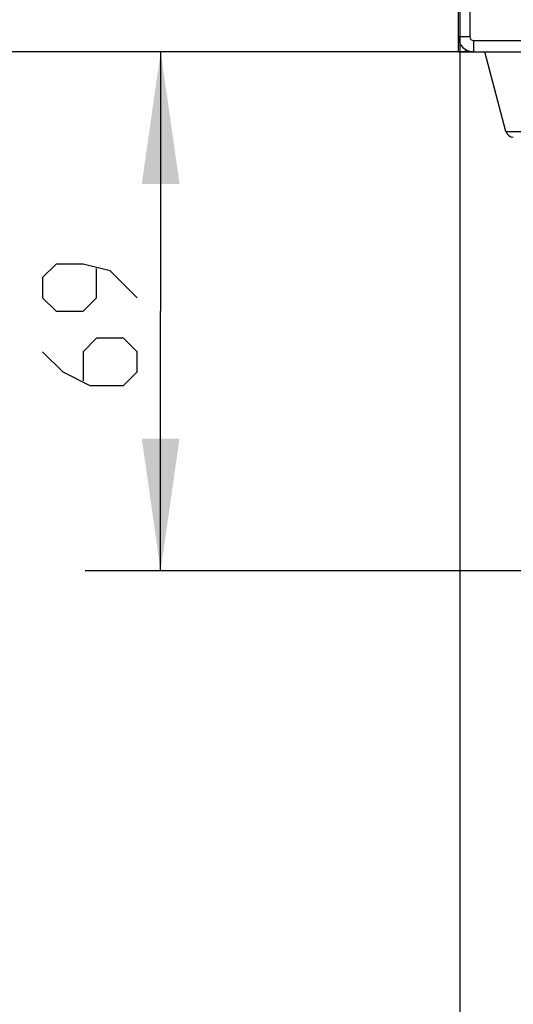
# Model space of a CAD drawing. Extents: x 0 to 420, y 0 to 297.
# Tile 12 of 75: x 75 to 88, y 169 to 195. Entities that reach past the tile are written whole.
import ezdxf

# ---------------------------------------------------------------- set-up
doc = ezdxf.new("R2010")
doc.units = 0
doc.header["$LTSCALE"] = 23.1
doc.layers.get('0').update_dxf_attribs({"linetype": 'CONTINUOUS'})
doc.layers.add('DIM_PILOTEES', color=7, linetype='CONTINUOUS')
doc.dimstyles.get("Standard").update_dxf_attribs({"dimtxt": 2.5, "dimasz": 2.5, "dimexe": 1.25, "dimexo": 0.625, "dimtad": 1, "dimcen": 2.5, "dimazin": 3, "dimtfac": 1, "dimtmove": 0, "dimatfit": 3})

# ---------------------------------------------------------------- blocks, each defined once
blk = doc.blocks.new('_FILLED')
at = {"color": 0, "linetype": 'BYBLOCK'}
blk.add_solid([(0, 0), (-1, 0.1429), (-1, -0.1429)], dxfattribs=at)
blk = doc.blocks.new('*D2')
at = {"layer": 'DIM_PILOTEES', "color": 2, "linetype": 'CONTINUOUS'}
for p, q in [((87.037, 193.934), (76.755, 193.934)), ((78.755, 193.934), (78.755, 187.064)), ((78.755, 180.194), (78.755, 187.064)), ((99.637, 180.194), (76.755, 180.194))]:
    blk.add_line(p, q, dxfattribs=at)
at = {"layer": 'DIM_PILOTEES', "color": 2, "linetype": 'CONTINUOUS', "xscale": 3.5, "yscale": 3.5, "zscale": 3.5}
for p, rotation in [((78.755, 193.934), 90), ((78.755, 180.194), 270)]:
    blk.add_blockref('_FILLED', p, dxfattribs=dict(at, rotation=rotation))
blk = doc.blocks.new('*D4')
at = {"layer": 'DIM_PILOTEES', "color": 2, "linetype": 'CONTINUOUS'}
for p, q in [((86.675, 223.05), (86.675, 155.561)), ((112.598, 223.05), (112.598, 155.561)), ((86.675, 157.561), (99.637, 157.561)), ((112.598, 157.561), (99.637, 157.561))]:
    blk.add_line(p, q, dxfattribs=at)
at = {"layer": 'DIM_PILOTEES', "color": 2, "linetype": 'CONTINUOUS', "xscale": 3.5, "yscale": 3.5, "zscale": 3.5, "rotation": 180}
blk.add_blockref('_FILLED', (86.675, 157.561), dxfattribs=at)
at = {"layer": 'DIM_PILOTEES', "color": 2, "linetype": 'CONTINUOUS', "xscale": 3.5, "yscale": 3.5, "zscale": 3.5}
blk.add_blockref('_FILLED', (112.598, 157.561), dxfattribs=at)
blk = doc.blocks.new('*D8')
at = {"layer": 'DIM_PILOTEES', "color": 2, "linetype": 'CONTINUOUS'}
for p, q in [((99.637, 231.774), (51.991, 231.774)), ((53.991, 231.774), (53.991, 212.854)), ((53.991, 193.934), (53.991, 212.854)), ((87.037, 193.934), (51.991, 193.934))]:
    blk.add_line(p, q, dxfattribs=at)
at = {"layer": 'DIM_PILOTEES', "color": 2, "linetype": 'CONTINUOUS', "xscale": 3.5, "yscale": 3.5, "zscale": 3.5}
for p, rotation in [((53.991, 231.774), 90), ((53.991, 193.934), 270)]:
    blk.add_blockref('_FILLED', p, dxfattribs=dict(at, rotation=rotation))

msp = doc.modelspace()

# ---------------------------------------------------------------- linework, layer by layer
at = {"color": 7, "linetype": 'CONTINUOUS'}
for p, q in [((86.637, 193.934), (86.637, 209.109)), ((86.937, 209.109), (86.937, 194.334)), ((86.937, 194.334), (86.637, 194.334)), ((87.037, 194.234), (112.237, 194.234)), ((87.037, 194.234), (87.037, 193.934)), ((86.637, 193.934), (112.637, 193.934)), ((86.837, 193.934), (86.837, 193.989)), ((87.897, 191.823), (87.337, 193.934)), ((87.897, 191.823), (92.176, 191.823))]:
    msp.add_line(p, q, dxfattribs=at)
for centre, radius, start in [((87.037, 194.334), 0.4, 180), ((87.037, 194.334), 0.1, 180), ((88.09, 191.874), 0.2, 194.8683)]:
    msp.add_arc(centre, radius, start, 270, dxfattribs=at)
at = {"layer": 'DIM_PILOTEES', "color": 2, "linetype": 'CONTINUOUS'}
for points in [[(78.13, 187.421), (77.416, 188.135), (76.702, 188.314), (75.988, 188.314), (75.63, 187.957), (75.63, 187.421), (75.988, 187.064), (76.702, 187.064), (77.059, 187.421), (77.059, 188.195)], [(75.63, 185.992), (76.166, 185.457), (76.88, 185.1), (77.773, 185.1), (78.13, 185.457), (78.13, 185.992), (77.773, 186.35), (77.059, 186.35), (76.702, 185.992), (76.702, 185.219)]]:
    msp.add_lwpolyline(points, dxfattribs=at)

# ---------------------------------------------------------------- dimensions: what is measured, and where the dimension line sits
for base, p2, angle, picture, middle in [((53.991, 231.774), (99.637, 231.774), 90, '*D8', (53.991, 210.175)), ((78.755, 180.194), (99.637, 180.194), 270, '*D2', (78.755, 185.1))]:
    dim = msp.add_linear_dim(base=base, p1=(87.037, 193.934), p2=p2, angle=angle, dimstyle='Standard', dxfattribs=at)
    dim.commit()
    dim.dimension.update_dxf_attribs({"geometry": picture, "text_midpoint": middle, "dimtype": 128})
dim = msp.add_linear_dim(base=(112.598, 157.561), p1=(86.675, 223.05), p2=(112.598, 223.05), dimstyle='Standard', dxfattribs=at)
dim.commit()
dim.dimension.update_dxf_attribs({"geometry": '*D4', "text_midpoint": (97.263, 157.561), "dimtype": 128})

doc.saveas('drawing.dxf')
